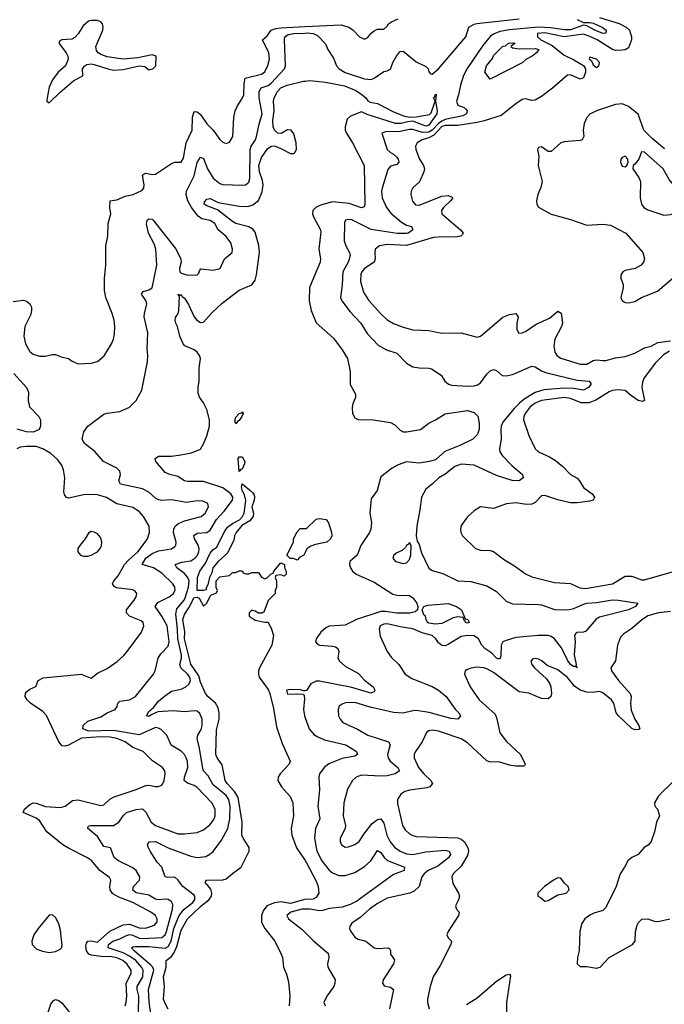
# Model space of a CAD drawing. Header units: inches. Extents: x 1552611 to 1694776, y 811966 to 917215.
# Tile 111 of 256: x 1598227 to 1602232, y 841938 to 848056. Entities that reach past the tile are written whole.
import ezdxf

# ---------------------------------------------------------------- set-up
doc = ezdxf.new("R2010")
doc.units = ezdxf.units.IN
doc.header["$MEASUREMENT"] = 0
doc.layers.add('B5894', color=7, linetype='Continuous')
doc.layers.add('B6804', color=7, linetype='Continuous')

msp = doc.modelspace()

# ---------------------------------------------------------------- linework, layer by layer
at = {"layer": 'B5894', "color": 5}
for points, elevation in [([(1598670, 848051.6), (1598654, 848046), (1598621.3, 848018.7), (1598590, 847968.3), (1598570, 847944.8), (1598550, 847935.6), (1598489.1, 847930.9), (1598476.4, 847923.6), (1598470.4, 847910), (1598514.9, 847850), (1598526, 847830), (1598528.7, 847810), (1598511.5, 847768.5), (1598464.9, 847730), (1598430, 847682), (1598410, 847636), (1598397.1, 847570), (1598396, 847550), (1598410, 847538.8), (1598475.6, 847604.4), (1598562.5, 847677.5), (1598614.9, 847705.1), (1598619.7, 847710), (1598616.5, 847750), (1598630.8, 847769.2), (1598643.4, 847776.6), (1598670, 847780.9), (1598690, 847778.2), (1598774.6, 847750), (1598810, 847743), (1598870, 847746.9), (1598970, 847769.6), (1599004.3, 847764.3), (1599030, 847745.2), (1599054, 847750), (1599073, 847770), (1599074, 847830), (1599050, 847836.9), (1598960.4, 847819.6), (1598870, 847810.9), (1598770, 847825.2), (1598730, 847839.9), (1598713.8, 847850), (1598703.4, 847863.4), (1598699.3, 847890), (1598742.8, 847990), (1598746.2, 848010), (1598740.9, 848030), (1598730, 848041.8), (1598710, 848050.8)], 820), ([(1599570, 845544.5), (1599563.1, 845563.1), (1599570, 845587.3), (1599590, 845608.2), (1599606.6, 845613.4), (1599610, 845618.8), (1599614.9, 845610), (1599606.4, 845590), (1599590, 845564.7), (1599580.5, 845559.5)], 720), ([(1599590, 845248.7), (1599585.4, 845330), (1599590, 845340.7), (1599610, 845339.3), (1599625.3, 845310), (1599622.9, 845297.1), (1599610, 845262.7), (1599599.6, 845260.4)], 720), ([(1599330, 844508.7), (1599332.5, 844590), (1599345.6, 844630), (1599381, 844679), (1599410, 844742), (1599430, 844764.9), (1599450, 844776.3), (1599501.5, 844878.5), (1599518, 844902), (1599550, 844925.7), (1599592.5, 844947.5), (1599610.9, 844969.1), (1599620.9, 844990), (1599631, 845069), (1599624.6, 845104.6), (1599608.9, 845131.1), (1599604.9, 845155.1), (1599610, 845171.3), (1599655.5, 845135.5), (1599676.2, 845116.2), (1599683.1, 845103.1), (1599686.4, 845090), (1599683.2, 845070), (1599670.2, 845030), (1599679.7, 844990), (1599677.7, 844970), (1599656.7, 844943.3), (1599607.6, 844912.4), (1599571.6, 844870), (1599562, 844850), (1599556.9, 844823.1), (1599517.8, 844742.2), (1599460.3, 844690), (1599427.2, 844650), (1599419.9, 844620.1), (1599405.7, 844590), (1599396.3, 844543.7), (1599386, 844526), (1599386, 844514), (1599370, 844509)], 720), ([(1598670, 844876.2), (1598653.8, 844866.2), (1598633.1, 844830), (1598600.3, 844790), (1598588.8, 844770), (1598588.7, 844750), (1598605.5, 844730), (1598623.7, 844723.7), (1598650, 844723.2), (1598670, 844728.3), (1598710, 844749.2), (1598727.4, 844770), (1598735.3, 844790), (1598736.5, 844810), (1598730, 844836.2), (1598710, 844861.3), (1598690, 844872.8)], 820), ([(1598430, 842494), (1598410, 842493.2), (1598341.3, 842410), (1598314, 842370), (1598302.4, 842330), (1598304.4, 842310), (1598330, 842282.4), (1598367.9, 842267.9), (1598410, 842260.9), (1598450, 842267.1), (1598478.5, 842281.5), (1598486.6, 842290), (1598490, 842302.8), (1598479.9, 842399.9), (1598470, 842438), (1598450, 842478)], 820)]:
    msp.add_lwpolyline(points, close=True, dxfattribs=dict(at, elevation=elevation))
for points, elevation in [([(1598185.3, 846305.3), (1598250, 846313.9), (1598270, 846307.7), (1598290.2, 846290), (1598299.2, 846270), (1598301.1, 846250), (1598295.7, 846224.3), (1598258.2, 846150), (1598252.6, 846090), (1598262.4, 846042.4), (1598290, 845994.4), (1598310, 845978.7), (1598350, 845965.3), (1598385.5, 845965.5), (1598430, 845975.8), (1598450, 845974.9), (1598490, 845959.1), (1598530, 845950.6), (1598553.8, 845933.8), (1598590, 845917.1), (1598670, 845922), (1598710, 845933), (1598752.1, 845967.9), (1598797.8, 846042.2), (1598809.8, 846070.2), (1598816.1, 846103.9), (1598818, 846150), (1598813.5, 846190), (1598802.3, 846230), (1598761.1, 846330), (1598753.9, 846373.9), (1598754, 846450), (1598762.6, 846530), (1598762, 846650), (1598773.8, 846710), (1598775.6, 846790), (1598793.8, 846850), (1598787.4, 846890), (1598790, 846930.7), (1598830, 846936), (1598881.4, 846958.6), (1598932.7, 846970), (1598985.7, 846994.3), (1598998, 847010), (1598999.8, 847030), (1598989.7, 847090.3), (1599000.8, 847099.2), (1599010, 847101.3), (1599050, 847093.1), (1599070, 847095.6), (1599170, 847162), (1599190, 847170.2), (1599230, 847170.4), (1599245.4, 847194.6), (1599261.8, 847290), (1599298.2, 847370), (1599300.8, 847450), (1599310, 847486.4), (1599330, 847484.2), (1599350, 847467.2), (1599389.7, 847409.7), (1599428.5, 847370), (1599470, 847312.4), (1599490, 847294.9), (1599510, 847287.3), (1599530, 847294), (1599550.9, 847330), (1599558.3, 847450), (1599565.2, 847490), (1599579.3, 847520.7), (1599610, 847565.3), (1599618.7, 847590), (1599620.9, 847659.1), (1599627.3, 847692.7), (1599730, 847717), (1599750, 847731.3), (1599769.5, 847770.5), (1599779.7, 847810), (1599775.6, 847850), (1599735.3, 847930), (1599765.4, 847954.6), (1599789.4, 847990.6), (1599818.4, 848001.6), (1599850, 848005.6), (1600000, 848012.8)], 780), ([(1598964.1, 841890), (1598967, 841990), (1598956.9, 842030), (1598956.7, 842050), (1598991.5, 842110), (1598994.1, 842150), (1598986.8, 842166.8), (1598948.3, 842210), (1598910, 842238.2), (1598870, 842257.9), (1598777.3, 842290), (1598779.4, 842310), (1598805, 842330), (1598850, 842344.6), (1598890, 842366.7), (1598910, 842371.4), (1598930, 842367.8), (1598970, 842349.5), (1598990, 842346.7), (1599110, 842354.5), (1599130, 842369.5), (1599138.5, 842390), (1599176.7, 842530), (1599178.1, 842558.1), (1599170, 842574.2), (1599149.3, 842589.3), (1599130, 842592.2), (1599087.1, 842587.1), (1599070, 842592.4), (1599030, 842617.6), (1598951.3, 842631.3), (1598930, 842648.2), (1598934, 842670), (1598971.2, 842710), (1598973.9, 842730), (1598950.9, 842770), (1598930, 842787.4), (1598840.3, 842830), (1598814, 842850), (1598791.5, 842910), (1598750, 842918.4), (1598710, 842980.3), (1598648.2, 843031.8), (1598655.1, 843044.9), (1598668.7, 843050), (1598810, 843050.1), (1598842.9, 843070), (1598870, 843110.2), (1598890.5, 843129.5), (1598950, 843149.5), (1598990, 843153.8), (1599010, 843131.7), (1599044.3, 843070), (1599070, 843050.1), (1599210, 842998.6), (1599250, 842997.5), (1599330, 843006.4), (1599370, 843023.5), (1599410, 843056.5), (1599432.3, 843087.7), (1599441.1, 843110), (1599441.1, 843150), (1599420.8, 843190), (1599330, 843285.9), (1599310, 843298.3), (1599270, 843313.2), (1599249.5, 843329.5), (1599249.9, 843350), (1599272.3, 843410), (1599270, 843446.6), (1599261.6, 843470), (1599250, 843490.7), (1599230, 843510.6), (1599168.9, 843548.9), (1599140.7, 843610), (1599106.2, 843646.2), (1599090, 843655), (1599070, 843658.5), (1598970, 843612.3), (1598810, 843640.3), (1598656.3, 843636.3), (1598619.3, 843650), (1598620.4, 843670), (1598650, 843697.1), (1598730, 843725.4), (1598770, 843748.8), (1598819.7, 843770), (1598832.1, 843787.9), (1598837.7, 843810), (1598850, 843822.3), (1598910, 843830.2), (1598947.1, 843850), (1599058.5, 843990), (1599068.9, 844011.1), (1599088, 844090), (1599103.6, 844116.4), (1599150, 844164.6), (1599155, 844190), (1599144.2, 844290), (1599110.4, 844350), (1599068.1, 844410), (1599085.2, 844434.8), (1599154.8, 844470), (1599181.6, 844490), (1599192.7, 844512.7), (1599190.7, 844530), (1599177.8, 844550), (1599110, 844617.9), (1599058.5, 844650), (1598987.3, 844670), (1599010.5, 844710), (1599050, 844739.7), (1599090, 844756.3), (1599170, 844768.9), (1599190, 844782.4), (1599196.8, 844790), (1599199.8, 844810), (1599183.6, 844870), (1599184.3, 844890), (1599193.7, 844910), (1599214.2, 844925.8), (1599250, 844941.8), (1599353.6, 844970), (1599379.8, 844990), (1599399.8, 845030), (1599396.9, 845050), (1599365.5, 845065.5), (1599330, 845067.4), (1599263.4, 845056.6), (1599170, 845072.7), (1599110, 845069.1), (1599090, 845072.2), (1599070, 845083.7), (1599030, 845119.4), (1598990, 845140.2), (1598853.2, 845170), (1598842.6, 845190), (1598853.1, 845230), (1598848.9, 845250), (1598830.3, 845270.3), (1598747.7, 845310), (1598693.4, 845373.4), (1598630, 845422.7), (1598614.8, 845450), (1598624.7, 845495.3), (1598650, 845530.4), (1598750, 845604.4), (1598770, 845611.7), (1598850, 845622), (1598910, 845648.2), (1598950.9, 845689.1), (1598986.6, 845753.4), (1599020.4, 845930), (1599022.3, 845970), (1599018, 846010), (1599023.1, 846110), (1599001.2, 846210), (1599001.9, 846230), (1599016.5, 846290), (1599010.5, 846310.5), (1598983.5, 846350), (1598993.3, 846366.7), (1599030, 846377.3), (1599050, 846390.6), (1599078.3, 846530), (1599073.8, 846630), (1599062.4, 846662.4), (1599027.5, 846730), (1599015.4, 846784.6), (1599018.7, 846810), (1599030, 846819.5), (1599050, 846815.8), (1599056.5, 846810), (1599194.2, 846634.2), (1599227.4, 846570), (1599230.4, 846550), (1599219.2, 846510), (1599222.7, 846490), (1599230, 846480.2), (1599270.8, 846469.2), (1599329.1, 846470.9), (1599339.3, 846480.7), (1599343.7, 846496.3), (1599352.9, 846507.1), (1599430, 846499.7), (1599472, 846510), (1599499.5, 846570), (1599547.3, 846610), (1599549.7, 846630), (1599538.7, 846670), (1599509.7, 846709.7), (1599460.7, 846750), (1599438.8, 846790), (1599410, 846808.9), (1599357.7, 846817.7), (1599335.9, 846835.9), (1599293.6, 846890), (1599272.6, 846930), (1599261.2, 846970), (1599263.6, 846990), (1599310, 847086.2), (1599330.4, 847169.6), (1599350, 847202), (1599370, 847193.4), (1599393.2, 847130), (1599430, 847070.9), (1599470, 847037.1), (1599490, 847032.4), (1599610, 847027.7), (1599630, 847030.2), (1599650, 847046), (1599656.3, 847070), (1599659, 847250), (1599665.6, 847270), (1599691.6, 847310), (1599699.3, 847330), (1599713.9, 847406.1), (1599733.4, 847470), (1599714.3, 847570), (1599713.9, 847610), (1599726.7, 847633.3), (1599770, 847646.2), (1599790, 847660.7), (1599873, 847750), (1599879.5, 847770), (1599871.4, 847930), (1599874.4, 847950), (1599896.1, 847963.9), (1599930, 847971), (1600000, 847973)], 760), ([(1599046.6, 841850), (1599031.1, 841951.1), (1599026.3, 842030), (1599059.8, 842150), (1599053.6, 842170), (1599042.4, 842182.4), (1598939.1, 842270), (1598922.6, 842290), (1598930, 842295.9), (1598942.7, 842297.3), (1599030, 842298.4), (1599130, 842287.4), (1599150, 842297.3), (1599167.4, 842330), (1599185.1, 842410), (1599216.8, 842490), (1599249.8, 842530.2), (1599303.1, 842570), (1599315, 842590), (1599315, 842610), (1599310, 842616.8), (1599241, 842670), (1599210, 842710.8), (1599190, 842728.9), (1599146.6, 842726.6), (1599130.9, 842730.9), (1599110.7, 842790), (1599082.1, 842822.1), (1599037.8, 842890), (1599025.7, 842914.3), (1599021, 842930), (1599023.5, 842936.5), (1599032.7, 842947.3), (1599070, 842950.1), (1599150, 842910.6), (1599290, 842859.8), (1599330, 842850.8), (1599382.7, 842857.3), (1599409.2, 842870.8), (1599430, 842888.9), (1599481.3, 842958.7), (1599519.3, 843030), (1599533.2, 843090), (1599534, 843170), (1599525.9, 843210), (1599510, 843236.5), (1599430, 843301.7), (1599397.2, 843357.2), (1599369.5, 843389.5), (1599363.9, 843403.9), (1599344.9, 843530), (1599329.8, 843590), (1599334.6, 843610), (1599354.4, 843645.6), (1599360.5, 843670), (1599360.2, 843710), (1599345.9, 843745.9), (1599330, 843758.9), (1599310, 843762.7), (1599250, 843756.2), (1599181.3, 843761.3), (1599085, 843755), (1599043.5, 843736.5), (1599030, 843725.6), (1599014.5, 843730), (1599030, 843758.6), (1599057.4, 843782.6), (1599090, 843822.1), (1599126.4, 843853.6), (1599170, 843883), (1599230, 843897.1), (1599258.9, 843910), (1599280.2, 843930), (1599288, 843950), (1599284.3, 843970), (1599270.3, 843990), (1599228.2, 844028.2), (1599221.6, 844050), (1599231.8, 844088.2), (1599232.5, 844110), (1599210.1, 844210), (1599208.3, 844270), (1599197, 844363), (1599203.8, 844396.2), (1599248.3, 844450), (1599255.1, 844464.9), (1599275.9, 844530), (1599279.1, 844570), (1599270, 844593.2), (1599250, 844614.6), (1599202.9, 844650), (1599193.7, 844670), (1599234.9, 844685.1), (1599290, 844694), (1599316.1, 844710), (1599332.6, 844730), (1599340.8, 844750), (1599342.7, 844770), (1599334.5, 844794.5), (1599313.1, 844830), (1599308, 844852), (1599330, 844866.5), (1599390, 844869.7), (1599410, 844883.3), (1599449.6, 844950.4), (1599498.4, 845001.6), (1599549.9, 845070), (1599551, 845090), (1599537.9, 845110), (1599490, 845146.7), (1599370, 845185.7), (1599270, 845186.8), (1599251.6, 845191.6), (1599210, 845217.3), (1599159, 845230), (1599130, 845242.9), (1599073.2, 845310), (1599069, 845330), (1599090, 845344), (1599170, 845343.7), (1599228.5, 845351.5), (1599294.5, 845365.5), (1599350, 845388.2), (1599370, 845420.7), (1599389.8, 845470), (1599406.6, 845530), (1599406.5, 845570), (1599390, 845634.5), (1599370, 845675.6), (1599343.6, 845710), (1599335.4, 845735.4), (1599335.1, 845770), (1599342.3, 845810), (1599342.3, 845890), (1599349.7, 845950), (1599344.8, 845970), (1599329.8, 845990), (1599310, 846004), (1599254, 846030), (1599241.6, 846041.6), (1599221.3, 846090), (1599207.2, 846150), (1599196.5, 846170), (1599191.9, 846190), (1599194.6, 846205.4), (1599210.7, 846230), (1599215, 846250), (1599218.9, 846338.9), (1599209.7, 846350.3), (1599224.7, 846344.7), (1599230, 846348.4), (1599236.7, 846336.7), (1599250, 846326.7), (1599273.7, 846290), (1599310, 846210.4), (1599328, 846188), (1599350, 846174.6), (1599370, 846175.6), (1599423.6, 846236.4), (1599484.9, 846295.1), (1599590, 846374.5), (1599670, 846409.2), (1599690, 846437.7), (1599699.2, 846470), (1599717.1, 846610), (1599712.1, 846652.1), (1599690, 846735.8), (1599674.7, 846754.7), (1599650, 846768.7), (1599570, 846789.9), (1599550, 846801.3), (1599455.2, 846875.2), (1599390, 846899.8), (1599374, 846910), (1599375.4, 846924.6), (1599390, 846941.7), (1599410, 846943.9), (1599459.1, 846919.1), (1599590, 846896.4), (1599643.9, 846896.1), (1599675, 846905), (1599710, 846933.5), (1599732.7, 846987.3), (1599739.8, 847030), (1599735.8, 847055.8), (1599716.6, 847110), (1599712.9, 847150), (1599730, 847199.4), (1599767.3, 847252.7), (1599790, 847269.4), (1599810, 847271.8), (1599850, 847256.1), (1599910, 847224.1), (1599930, 847223.5), (1599937.4, 847230), (1599946.8, 847250), (1599945.8, 847290), (1599930, 847347.3), (1599913, 847370), (1599890, 847371.5), (1599851.5, 847348.5), (1599830, 847349.9), (1599810, 847369.2), (1599801.7, 847390), (1599799.7, 847430), (1599808.4, 847490), (1599803.8, 847550), (1599807.3, 847570), (1599828.8, 847610), (1599850, 847632.2), (1599889.6, 847650), (1599990, 847673.8), (1600000, 847674.8)], 740), ([(1598190, 845857.3), (1598269.2, 845770), (1598282.3, 845742.3), (1598278.8, 845690), (1598286.8, 845650), (1598346.7, 845590), (1598356.8, 845570), (1598356.6, 845530), (1598348.3, 845510), (1598310, 845492.8), (1598270, 845495.3), (1598211.3, 845511.3)], 760), ([(1598882.5, 841930), (1598889, 841951), (1598892.4, 841990), (1598888, 842070), (1598920.1, 842130), (1598919.3, 842150), (1598893.5, 842190), (1598868.2, 842210), (1598830, 842227), (1598790, 842234.6), (1598750, 842234.3), (1598670, 842243.6), (1598656.1, 842250), (1598642.4, 842270), (1598637.9, 842302.1), (1598641.5, 842318.5), (1598650, 842331.2), (1598670, 842332.6), (1598710, 842324.5), (1598787.7, 842392.3), (1598870, 842431.9), (1598910, 842436.2), (1598970, 842414.6), (1599008.5, 842411.5), (1599063.9, 842430), (1599080.2, 842450), (1599081.8, 842470), (1599071.5, 842490), (1599042.7, 842510), (1598929.8, 842570), (1598843.2, 842603.2), (1598805.8, 842625.8), (1598789.8, 842650), (1598787.3, 842670), (1598794, 842710), (1598785.5, 842725.5), (1598723.8, 842770), (1598674.1, 842830), (1598644.6, 842850), (1598530, 842907.6), (1598494.3, 842930), (1598395.8, 843010), (1598350, 843081.2), (1598330, 843095.3), (1598249, 843130), (1598257.2, 843150), (1598290, 843180.4), (1598310, 843190.3), (1598330, 843188.7), (1598387.9, 843167.9), (1598479.6, 843160.4), (1598510, 843169.2), (1598555.6, 843204.4), (1598590, 843208.9), (1598730, 843172.8), (1598750, 843178.8), (1598787.3, 843212.7), (1598813.5, 843226.5), (1598950, 843272.4), (1599010, 843298.8), (1599030, 843299.4), (1599070, 843291.3), (1599090, 843291.6), (1599103.1, 843296.9), (1599113.8, 843306.2), (1599124.5, 843330), (1599129.8, 843369.8), (1599128.2, 843390), (1599113.3, 843410), (1599052.2, 843452.2), (1598994, 843510), (1598930, 843535), (1598882.9, 843570), (1598829.8, 843590), (1598790, 843598.2), (1598730, 843600.7), (1598610, 843591), (1598530, 843547.5), (1598510, 843541.6), (1598490, 843544.8), (1598470, 843569.7), (1598393.4, 843733.4), (1598370, 843758.5), (1598295, 843810), (1598273.3, 843830), (1598260.7, 843850), (1598262.2, 843870), (1598270, 843880.9), (1598290, 843895.8), (1598327.8, 843912.2), (1598342, 843950), (1598372.9, 843967.1), (1598608.8, 843988.8), (1598670, 843964.4), (1598710, 843996), (1598770, 844025.7), (1598832.2, 844067.8), (1598874.9, 844105.1), (1598901.5, 844138.5), (1598983.5, 844250), (1598998.8, 844290), (1598995.1, 844310), (1598982, 844322), (1598909.5, 844349.5), (1598889.8, 844370), (1598890.7, 844390), (1598939.1, 844450), (1598950.7, 844470), (1598954.2, 844490), (1598945.2, 844505.2), (1598930, 844514.2), (1598826.1, 844526.1), (1598813.7, 844533.7), (1598804.5, 844550), (1598812.6, 844570), (1598838.4, 844601.6), (1598877.8, 844670), (1598902.2, 844697.8), (1598961.1, 844750), (1599006.5, 844810), (1599020.7, 844830), (1599034.4, 844870), (1599030.7, 844910), (1598996.5, 844970), (1598970, 845001.1), (1598930, 845025.4), (1598830, 845048.6), (1598767.1, 845087.1), (1598710, 845102.9), (1598633.9, 845106.1), (1598530, 845083.1), (1598515.8, 845090), (1598505.4, 845105.4), (1598502, 845122), (1598506.6, 845210), (1598498.8, 845258.8), (1598488.7, 845288.7), (1598462.8, 845322.8), (1598421.3, 845361.3), (1598370.5, 845390.5), (1598330, 845403.6), (1598270, 845404.9), (1598230, 845399.4), (1598210, 845389.2)], 780), ([(1600000, 844746), (1599992, 844730), (1599964.7, 844715.3), (1599950, 844698), (1599927.3, 844707.3), (1599908.4, 844708.4), (1599886, 844730), (1599928, 844810), (1599928.9, 844831.1), (1599950, 844874), (1599970, 844894), (1600000, 844894)], 720), ([(1599150, 841907.7), (1599130, 841942.7), (1599121.4, 841970), (1599126.5, 842050), (1599119.4, 842110), (1599137, 842170), (1599136.9, 842210), (1599170, 842236.4), (1599184.7, 842255.3), (1599202.5, 842297.5), (1599230, 842398.5), (1599270, 842468.7), (1599350, 842546.5), (1599403.6, 842590), (1599418.7, 842610), (1599420.9, 842630), (1599414.1, 842654.1), (1599396.9, 842676.9), (1599380.5, 842690), (1599381, 842699), (1599388, 842710), (1599490, 842710.8), (1599510, 842717.3), (1599548.3, 842751.7), (1599602.1, 842790), (1599653.7, 842890), (1599652.1, 842912.1), (1599614.7, 842970), (1599606.8, 842990), (1599608.7, 843070), (1599583.6, 843223.6), (1599560.9, 843260.9), (1599516.4, 843310), (1599504.6, 843330), (1599485.8, 843425.8), (1599453.1, 843470), (1599446.4, 843490), (1599450, 843644.7), (1599466.2, 843710), (1599466.7, 843750), (1599460, 843780), (1599444, 843810), (1599395.3, 843850), (1599381.2, 843870), (1599350, 843939.2), (1599339.6, 843979.6), (1599290, 844052.1), (1599250, 844210), (1599252.7, 844252.7), (1599241.4, 844330), (1599250, 844359.8), (1599277.8, 844402.2), (1599310, 844466.9), (1599330, 844468.7), (1599341.7, 844461.7), (1599370, 844411.3), (1599388.7, 844430), (1599410, 844474), (1599418, 844482), (1599450, 844494), (1599455.3, 844510), (1599448.7, 844528.7), (1599448, 844570), (1599470, 844594), (1599530, 844602), (1599550, 844622), (1599570, 844622), (1599590, 844632), (1599610, 844632), (1599618, 844618), (1599632.7, 844612.7), (1599650, 844612), (1599670, 844622), (1599710, 844622), (1599730, 844592), (1599750, 844582), (1599766, 844590), (1599790, 844614), (1599802, 844618), (1599806, 844630), (1599850, 844682), (1599871.6, 844671.6), (1599872, 844650), (1599882, 844630), (1599882, 844610), (1599870, 844598), (1599850, 844606), (1599818, 844602), (1599814, 844590), (1599822, 844570), (1599822, 844530), (1599814, 844510), (1599814, 844490), (1599770, 844448), (1599744.7, 844375.3), (1599731.1, 844368.9), (1599710, 844368.7), (1599690, 844382), (1599670, 844388), (1599652, 844370), (1599652, 844350), (1599690, 844326), (1599750, 844312), (1599770, 844312), (1599791.3, 844270), (1599804.7, 844230), (1599794, 844170), (1599717.3, 844030), (1599710.7, 844010), (1599710.7, 843990), (1599714.8, 843970), (1599770, 843893.7), (1599780.7, 843870), (1599804, 843776), (1599822.3, 843662.3), (1599858.7, 843558.7), (1599908.2, 843450), (1599901.6, 843430), (1599845.2, 843370), (1599833.6, 843350), (1599831.4, 843330), (1599854, 843290), (1599907.4, 843230), (1599923.2, 843190), (1599928.1, 843110), (1599913, 843030), (1599918.6, 842990), (1599947.5, 842910), (1600000, 842831.7)], 720), ([(1600000, 843887.1), (1599990, 843886), (1599971.7, 843891.7), (1599910, 843894), (1599885.7, 843890), (1599890, 843865.7), (1599950, 843868.2), (1599990, 843864.7), (1599995.5, 843855.5), (1599996.5, 843836.5), (1599990.1, 843770), (1599995.6, 843730), (1600000, 843718.3)], 740), ([(1600000, 842589.2), (1599990, 842588.6), (1599910, 842564.4), (1599850, 842574.9), (1599810.1, 842569.9), (1599763, 842550), (1599740.6, 842519.4), (1599730.2, 842489.8), (1599729.5, 842449.5), (1599750.2, 842410), (1599813.1, 842330), (1599852.2, 842250), (1599859.5, 842230), (1599866.5, 842170), (1599885.4, 842125.4), (1599898, 842078), (1599904.8, 841990), (1599901.5, 841930)], 720), ([(1600000, 842530.2), (1599980.3, 842530), (1599912.3, 842510), (1599886, 842490), (1599897.4, 842470), (1599982.7, 842402.7), (1600000, 842385)], 740), ([(1598385.4, 841834.6), (1598420.9, 841939.1), (1598437.8, 841962.2), (1598450, 841969.1), (1598470, 841963), (1598490, 841946.6), (1598558.2, 841858.2)], 780)]:
    msp.add_lwpolyline(points, dxfattribs=dict(at, elevation=elevation))
at = {"layer": 'B6804', "color": 5}
for points, elevation in [([(1600000, 848012.8), (1600223.5, 848023.5), (1600271.8, 848010), (1600299.3, 847990), (1600338.8, 847950), (1600370, 847934.8), (1600390, 847944.7), (1600409, 847970), (1600431.1, 847988.9), (1600450, 847997), (1600490, 847998), (1600510, 848015.5), (1600518.9, 848030), (1600537.1, 848042.9), (1600578.8, 848061.2)], 780), ([(1600000, 847973), (1600013.4, 847973.4), (1600049.4, 847969.4), (1600077.2, 847957.2), (1600126.2, 847906.2), (1600142.1, 847870), (1600177.4, 847817.4), (1600196.4, 847770), (1600211.8, 847750), (1600250, 847726.9), (1600370, 847689), (1600410, 847684.8), (1600430, 847691.6), (1600490, 847733.7), (1600510, 847737.2), (1600530, 847748.9), (1600545.6, 847790), (1600570, 847832.4), (1600590, 847858), (1600610, 847861.1), (1600690, 847795), (1600750, 847765.9), (1600764.8, 847750), (1600770, 847732.7), (1600779.8, 847719.8), (1600790, 847718.2), (1600830, 847750.7), (1600998.7, 847950), (1601017.6, 848010), (1601050, 848028.9), (1601066.9, 848033.1), (1601330, 848061.1)], 760), ([(1601690, 848057.2), (1601730, 848038.5), (1601770, 848038.7), (1601790, 848034.1), (1601846.5, 848010), (1601871.6, 847990), (1601868.7, 847971.3), (1601850, 847969.5), (1601799.8, 847990), (1601750, 848018.6), (1601730, 848021.7), (1601650, 847992.1), (1601611.8, 847991.8), (1601524.4, 848004.4), (1601450, 848009), (1601270, 847993), (1601210, 847982.8), (1601170, 847966.8), (1601149.6, 847950.4), (1601104.4, 847895.6), (1601006.8, 847753.2), (1600985.5, 847710), (1600965.1, 847650), (1600954.5, 847590), (1600940.1, 847550), (1600950, 847525.3), (1600989.6, 847509.6), (1600999.8, 847499.8), (1601006.7, 847490), (1601002.8, 847470), (1600981.1, 847458.9), (1600870, 847435.1), (1600850, 847426.3), (1600828.5, 847411.5), (1600790.8, 847369.2), (1600770, 847357.5), (1600730, 847354.3), (1600670, 847373.3), (1600650, 847373.4), (1600590, 847361.6), (1600500.6, 847359.4), (1600478, 847350), (1600510.2, 847250.2), (1600530.1, 847230.1), (1600550, 847220.2), (1600570, 847202.3), (1600579.2, 847190), (1600582.7, 847170), (1600570, 847156.4), (1600530, 847145.3), (1600515, 847125), (1600478.5, 847010), (1600475.9, 846990), (1600480.1, 846950), (1600506.9, 846890), (1600533.9, 846853.9), (1600598.5, 846798.5), (1600630, 846779.8), (1600660.7, 846770), (1600670.2, 846750), (1600641.3, 846730), (1600630, 846727.2), (1600572.3, 846727.7), (1600410, 846752.9), (1600290, 846812.4), (1600270, 846815), (1600250.7, 846810), (1600245.2, 846794.8), (1600242.5, 846682.5), (1600253.2, 846650), (1600275.4, 846610), (1600280.2, 846590), (1600270, 846553), (1600235.1, 846490), (1600231.4, 846408.6), (1600219.6, 846330), (1600228.8, 846310), (1600281, 846241), (1600346.5, 846170), (1600385.8, 846105.8), (1600453.4, 846033.4), (1600505.6, 846005.6), (1600570, 845984.2), (1600630, 845921.7), (1600670, 845899), (1600710, 845892.6), (1600770, 845891.4), (1600786.4, 845886.4), (1600846.4, 845846.4), (1600869.3, 845809.3), (1600892, 845792), (1600910, 845785.9), (1601010, 845779.1), (1601050, 845780.7), (1601072.2, 845787.8), (1601090, 845799.7), (1601130, 845852.9), (1601150, 845873.2), (1601170, 845882.3), (1601190, 845876.4), (1601225.4, 845845.4), (1601250, 845842.8), (1601290, 845851.1), (1601410, 845902.6), (1601430, 845899.7), (1601472.9, 845872.9), (1601501.6, 845861.6), (1601690, 845816.1), (1601766, 845810), (1601776, 845796), (1601776.5, 845790), (1601762, 845770), (1601730, 845753.6), (1601670, 845763.6), (1601610, 845765.5), (1601484.5, 845755.5), (1601430, 845738.9), (1601362.4, 845697.6), (1601329.5, 845670.5), (1601299.5, 845640.5), (1601230, 845554.6), (1601219, 845530), (1601216.6, 845510), (1601217.8, 845450), (1601207.9, 845390), (1601211.2, 845371.2), (1601227, 845347), (1601285.9, 845285.9), (1601352.2, 845230), (1601355.3, 845210), (1601330, 845191.3), (1601287.9, 845192.1), (1601190, 845223.2), (1601050, 845287.7), (1600970, 845295.3), (1600930, 845280.4), (1600870, 845232.3), (1600830.5, 845210), (1600790.4, 845170), (1600750, 845138), (1600723.2, 845090), (1600713.8, 845010), (1600694, 844910), (1600690.4, 844850), (1600696.3, 844816.3), (1600710, 844796), (1600723.2, 844743.2), (1600770, 844647.2), (1600790, 844634.3), (1600855.6, 844615.6), (1600950, 844570.2), (1601030, 844564.4), (1601130, 844538.5), (1601190, 844503.6), (1601250, 844443.2), (1601290, 844426.9), (1601450, 844423.1), (1601470, 844419.8), (1601550, 844390.7), (1601630, 844389.6), (1601670, 844396.6), (1601730, 844425.1), (1601750, 844430.1), (1601810, 844433.9), (1601910, 844451), (1601946, 844450), (1602067.3, 844430), (1602053.1, 844410), (1602010.3, 844390), (1601830, 844344), (1601809.6, 844330.4), (1601743.9, 844256.1), (1601730, 844249.8), (1601690, 844248.3), (1601680.3, 844239.7), (1601674, 844230), (1601677.8, 844190), (1601671.5, 844110), (1601685.2, 844050), (1601682, 844042), (1601690, 844029.4), (1601678.3, 844038.3), (1601670, 844035.6), (1601649.9, 844050), (1601630, 844076.2), (1601593.8, 844153.8), (1601550.6, 844210), (1601530, 844223.2), (1601510, 844228.9), (1601448.9, 844228.9), (1601310, 844216.4), (1601243.2, 844196.8), (1601230, 844189.8), (1601218.9, 844170), (1601216.2, 844103.8), (1601210, 844083.5), (1601190, 844089.1), (1601159.7, 844119.7), (1601117.3, 844150), (1601098.3, 844170), (1601077.4, 844210), (1601050, 844227.9), (1601010, 844229.8), (1600970, 844223.7), (1600890, 844173.6), (1600870, 844166.6), (1600850, 844167.8), (1600830, 844183.5), (1600812.5, 844210), (1600790.7, 844230), (1600726.9, 844246.9), (1600670, 844270.4), (1600590, 844283), (1600510, 844302.1), (1600490, 844300.5), (1600467.5, 844290), (1600460.2, 844270), (1600466.6, 844226.6), (1600510, 844130.5), (1600535.8, 844095.8), (1600582.4, 844050), (1600623.1, 843990), (1600663.6, 843963.6), (1600790, 843912.7), (1600829.1, 843890), (1600876.5, 843850), (1600931.9, 843771.9), (1600954.9, 843750), (1600966, 843730), (1600950, 843709.8), (1600905.2, 843714.8), (1600771.9, 843751.9), (1600690, 843763.1), (1600670, 843762.5), (1600610, 843748.3), (1600550, 843750.9), (1600404.6, 843784.6), (1600310, 843813.1), (1600249.5, 843810.5), (1600230, 843803.5), (1600212, 843790), (1600206, 843770), (1600208, 843730), (1600217.4, 843710), (1600234.4, 843690), (1600326.9, 843646.9), (1600390.4, 843610), (1600519.5, 843570), (1600529.2, 843550), (1600512.8, 843490), (1600515.7, 843470), (1600529.3, 843449.3), (1600575.6, 843410), (1600586.9, 843390), (1600560.3, 843370), (1600510, 843358.1), (1600470, 843355.9), (1600350, 843361.9), (1600317, 843350), (1600293.8, 843330), (1600264.4, 843275.6), (1600241.4, 843190), (1600237.1, 843110), (1600251.3, 843050), (1600250.2, 843030), (1600218.7, 842970), (1600217.6, 842950), (1600226.7, 842930), (1600250, 842915.8), (1600270, 842916.5), (1600310, 842931.6), (1600336, 842950), (1600364.5, 842995.5), (1600417.9, 843062.1), (1600450, 843086.4), (1600470, 843090.2), (1600490, 843063.7), (1600507.2, 842990), (1600528.3, 842948.3), (1600555.2, 842915.2), (1600590.2, 842890), (1600630, 842873.2), (1600670, 842869.2), (1600750, 842886.8), (1600870, 842895.4), (1600896, 842890), (1600904.2, 842870), (1600891.5, 842848.5), (1600824.2, 842795.8), (1600765, 842770), (1600739.9, 842750), (1600726.5, 842730), (1600708.8, 842671.2), (1600678.4, 842641.6), (1600651.3, 842628.7), (1600510, 842598.6), (1600450, 842565.7), (1600401.2, 842530), (1600342.1, 842477.9), (1600290, 842443.6), (1600278.3, 842421.7), (1600276.9, 842410), (1600283.9, 842390), (1600310, 842354.9), (1600330, 842343.6), (1600377.3, 842330), (1600430, 842288.9), (1600450, 842284.4), (1600518, 842290), (1600525.2, 842285.2), (1600530, 842272), (1600530.5, 842250), (1600555.1, 842215.1), (1600548.8, 842190), (1600485.2, 842090), (1600481.6, 842070), (1600492.4, 842052.4), (1600530, 842044.9), (1600550.3, 842030.3), (1600525.5, 841910)], 760), ([(1601830.2, 848070), (1601952.5, 848032.5), (1601995.4, 848010), (1602015.9, 847990), (1602028.5, 847950), (1602028.4, 847930), (1602010, 847881.7), (1601990, 847868.8), (1601970, 847865.8), (1601930, 847865.2), (1601910, 847869.9), (1601815.3, 847930), (1601770, 847952.4), (1601730, 847964.9), (1601610, 847948.6), (1601490, 847974.3), (1601443.8, 847970), (1601443.8, 847950), (1601465.6, 847930), (1601535, 847895), (1601610, 847834.9), (1601670, 847807.2), (1601731.2, 847771.2), (1601743.4, 847750), (1601742.4, 847730), (1601730, 847695.3), (1601710, 847685.9), (1601650, 847712.5), (1601630, 847710.8), (1601538.3, 847630), (1601470, 847578.7), (1601430, 847555.4), (1601410, 847553.3), (1601370, 847564.7), (1601350, 847559.2), (1601310, 847533.5), (1601218.4, 847461.6), (1601113.1, 847426.9), (1601070, 847416.5), (1600950, 847399.4), (1600870, 847397.9), (1600850, 847391.6), (1600801.1, 847338.9), (1600770, 847321.5), (1600727.2, 847310), (1600695.8, 847290), (1600687.2, 847270), (1600688.5, 847250), (1600711.6, 847190), (1600735.7, 847150), (1600741.5, 847130), (1600737.6, 847110), (1600711.9, 847048.1), (1600669.6, 847010.4), (1600659.8, 846990), (1600658.1, 846970), (1600667.7, 846927.7), (1600685.8, 846905.8), (1600710, 846904.5), (1600850, 846959.2), (1600890, 846962.8), (1600913.8, 846953.8), (1600918.4, 846950), (1600903.6, 846930), (1600859.7, 846890), (1600848.5, 846870), (1600850.2, 846850), (1600965.8, 846750), (1600981.5, 846730), (1600978.4, 846721.6), (1600967.7, 846710), (1600934.8, 846705.2), (1600850, 846707.1), (1600797.8, 846702.2), (1600630, 846653.6), (1600510, 846658.8), (1600463, 846650), (1600436.1, 846630), (1600432.6, 846607.4), (1600435, 846570), (1600430.1, 846549.9), (1600369.7, 846510.3), (1600352.1, 846490), (1600345.6, 846474.4), (1600345.4, 846430), (1600363.3, 846363.3), (1600394, 846314), (1600470, 846227.7), (1600510, 846191.7), (1600548.7, 846168.7), (1600610, 846145), (1600670, 846129.4), (1600770, 846125.2), (1600850, 846108.2), (1600970, 846110.2), (1601070, 846084.2), (1601090, 846090.3), (1601230, 846208.6), (1601270, 846224.3), (1601310, 846231.1), (1601324, 846210), (1601316.2, 846170), (1601316.5, 846130), (1601328.9, 846108.9), (1601350, 846110.3), (1601370, 846119.5), (1601435.2, 846164.8), (1601519.1, 846200.9), (1601570, 846245.3), (1601591.8, 846231.8), (1601598.9, 846170), (1601594.2, 846150), (1601551.6, 846070), (1601546.7, 846030), (1601553, 845990), (1601566.9, 845966.9), (1601590, 845952.5), (1601710, 845915.5), (1601750, 845915.9), (1601790, 845937.7), (1601810, 845943.5), (1601850, 845937.5), (1601870, 845939.2), (1601930, 845954.6), (1601990, 845963.3), (1602050, 845984.6), (1602110, 846017.9), (1602150, 846027.3), (1602191.2, 846050), (1602270, 846061.6)], 780), ([(1600000, 847674.8), (1600030, 847677.9), (1600127.1, 847667.1), (1600244.9, 847644.9), (1600316.1, 847616.1), (1600354.4, 847590), (1600378, 847570), (1600390, 847552.7), (1600404.3, 847544.3), (1600450, 847534.9), (1600550, 847482.5), (1600617.3, 847457.3), (1600651.2, 847451.2), (1600690, 847451.7), (1600773.5, 847466.5), (1600782.8, 847477.2), (1600802.7, 847530), (1600808, 847550), (1600799, 847570), (1600804.8, 847575.2), (1600807.8, 847590), (1600814, 847594), (1600810.2, 847550), (1600821.7, 847490), (1600819.1, 847470), (1600770, 847399.9), (1600750, 847394.6), (1600670, 847424.4), (1600637.9, 847422.1), (1600598, 847410), (1600561.6, 847410), (1600386.4, 847466.4), (1600350, 847482.7), (1600282.7, 847457.3), (1600262.5, 847437.5), (1600249.3, 847390), (1600250.2, 847370), (1600257.1, 847350), (1600294.7, 847290), (1600367.6, 847150), (1600372.2, 846907.8), (1600367.6, 846892.4), (1600350, 846887.3), (1600274.8, 846914.8), (1600170, 846925), (1600095.5, 846904.5), (1600067.3, 846890), (1600048.4, 846870), (1600045.8, 846850), (1600051.8, 846830), (1600093.9, 846753.9), (1600098, 846738), (1600084.7, 846630), (1600096.5, 846570), (1600093.6, 846550), (1600028, 846392), (1600026, 846310), (1600038.5, 846250), (1600070, 846172.4), (1600176.2, 846076.2), (1600230, 846005.7), (1600263.2, 845950), (1600280.2, 845870), (1600280.2, 845790), (1600312.7, 845730), (1600312.7, 845710), (1600297, 845670), (1600293.3, 845646.7), (1600295.6, 845610), (1600310, 845582), (1600330, 845571.8), (1600350, 845568.9), (1600410, 845571.5), (1600530, 845552.6), (1600558.1, 845538.1), (1600590, 845506), (1600610, 845495.5), (1600630, 845494.4), (1600717.4, 845510), (1600769.9, 845550.1), (1600810.5, 845569.5), (1600870, 845607.3), (1601010, 845626.9), (1601050, 845614.4), (1601072.7, 845592.7), (1601081.6, 845550), (1601081.6, 845510), (1601070, 845476.2), (1601042, 845450), (1600961.1, 845410), (1600867.9, 845372.1), (1600810, 845320.9), (1600772, 845310), (1600710, 845301.5), (1600630, 845309.4), (1600577.7, 845290), (1600541.8, 845270), (1600470, 845215.1), (1600448.5, 845130), (1600410, 845079), (1600402.7, 844990), (1600412.4, 844932.4), (1600408.6, 844890), (1600400.9, 844870), (1600346.3, 844790), (1600323.2, 844730), (1600278.8, 844690), (1600276.3, 844670), (1600282.3, 844650), (1600294.5, 844630), (1600316.9, 844610), (1600430, 844561.1), (1600546, 844486), (1600570, 844480.1), (1600650, 844478.5), (1600670, 844463.2), (1600694.2, 844430), (1600700.2, 844410), (1600698.7, 844390), (1600683.5, 844376.5), (1600651, 844369), (1600571.1, 844368.9), (1600498.7, 844378.7), (1600470, 844378), (1600320.2, 844330), (1600250, 844293.8), (1600150, 844287.1), (1600130, 844277.3), (1600098.9, 844250), (1600068.7, 844210), (1600064.4, 844190), (1600076.7, 844176.7), (1600090.3, 844170.3), (1600170, 844163.5), (1600190, 844159), (1600204.4, 844150), (1600210.2, 844130), (1600204.7, 844090), (1600214.4, 844070), (1600250, 844040.1), (1600333.1, 843993.1), (1600370, 843951.9), (1600423.7, 843910), (1600434.4, 843890), (1600430, 843879), (1600408.1, 843871.9), (1600290, 843907.6), (1600090, 843946.2), (1600070, 843946.1), (1600034.9, 843930), (1600008, 843888), (1600000, 843887.1)], 740), ([(1602233, 847253), (1602156.7, 847316.7), (1602104.9, 847370), (1602070, 847469.5), (1602010, 847517), (1601970, 847533.6), (1601930, 847528.2), (1601810, 847490.6), (1601770, 847469.8), (1601751.2, 847448.8), (1601734, 847410), (1601728.2, 847370), (1601732.5, 847330), (1601721.1, 847310), (1601710, 847304.9), (1601610, 847297.1), (1601590, 847291.6), (1601530, 847237.4), (1601510, 847237.4), (1601470, 847265.3), (1601450, 847262.4), (1601444.1, 847250), (1601452.4, 847207.6), (1601448.4, 847150), (1601472.4, 847050), (1601466, 847014), (1601447.4, 846970), (1601438.4, 846930), (1601440.5, 846910), (1601450.5, 846890.5), (1601530, 846846.7), (1601650, 846813.7), (1601750, 846778.9), (1601850, 846784.9), (1601898.9, 846778.9), (1601994, 846730), (1602098.9, 846610), (1602108.9, 846570), (1602103.7, 846550), (1602088.6, 846531.4), (1602050.9, 846509.1), (1601990, 846497.6), (1601974.9, 846490), (1601962, 846470), (1601962, 846450), (1601976, 846410), (1601977.7, 846390), (1601962.3, 846330), (1601970.4, 846310), (1601990, 846299.6), (1602010, 846296.5), (1602050, 846305.5), (1602090, 846330.3), (1602190, 846369.1), (1602287.1, 846452.9)], 820), ([(1602264.4, 845995.6), (1602227.2, 845972.8), (1602177.1, 845922.9), (1602107, 845830), (1602095.8, 845804.2), (1602092.9, 845770), (1602108.4, 845690), (1602096.1, 845683.9), (1602069.8, 845690), (1602022.3, 845722.3), (1601990, 845751.2), (1601943.1, 845756.9), (1601910, 845752.4), (1601890, 845744.6), (1601807.6, 845692.4), (1601763.8, 845676.2), (1601716.2, 845676.2), (1601650, 845702.6), (1601610, 845709), (1601470, 845690.7), (1601430, 845673.9), (1601399, 845650), (1601368.6, 845610), (1601359.7, 845590), (1601357.2, 845570), (1601390, 845473.4), (1601430.3, 845390), (1601450.4, 845370), (1601519.3, 845339.3), (1601556.4, 845316.4), (1601600.8, 845280.8), (1601650, 845230.2), (1601690, 845207.9), (1601706, 845190), (1601730, 845148.7), (1601784, 845110), (1601798, 845090), (1601796.1, 845083.9), (1601790.6, 845070), (1601770, 845064.1), (1601690, 845054.3), (1601650, 845054.3), (1601570, 845072), (1601490, 845100.7), (1601470, 845096.8), (1601430, 845055.8), (1601410, 845046), (1601375.6, 845044.4), (1601310, 845053.3), (1601252.7, 845047.3), (1601170, 845018.7), (1601090, 845029.6), (1601050, 845004.2), (1601010, 844967), (1600970, 844912.7), (1600964.9, 844890), (1600968.4, 844870), (1600978.4, 844850), (1601059.5, 844770), (1601090, 844760.2), (1601150, 844758.6), (1601171.7, 844751.7), (1601239.4, 844699.4), (1601301.9, 844661.9), (1601370, 844612.4), (1601410, 844594), (1601550, 844559.3), (1601650, 844553.4), (1601706.4, 844526.4), (1601742.5, 844522.5), (1601909.6, 844550), (1601990, 844599), (1602030, 844599.1), (1602090, 844575.2), (1602110, 844574.7), (1602290, 844626.6)], 780), ([(1600000, 844894), (1600010, 844894), (1600068.4, 844951.6), (1600090, 844956), (1600131.3, 844950), (1600144.7, 844930), (1600164.7, 844870), (1600166, 844850), (1600158.8, 844830), (1600134.8, 844810), (1600064, 844796), (1600035.3, 844784.7), (1600011.3, 844768.7), (1600000, 844746)], 720), ([(1602270, 844379.9), (1602195.5, 844370), (1602130, 844351.5), (1602090, 844325.8), (1602030, 844273.6), (1601980.4, 844239.6), (1601961.1, 844218.9), (1601940.7, 844170), (1601928.4, 844071.6), (1601899.5, 844030), (1601903.2, 844010), (1601947, 843950), (1602021.1, 843870), (1602027.3, 843850), (1602022, 843810), (1602026.9, 843766.9), (1602049.5, 843709.5), (1602074.6, 843670), (1602080.5, 843650), (1602073.7, 843646.3), (1602050, 843644.6), (1602030, 843652), (1601948.7, 843730), (1601934.2, 843750), (1601919.7, 843810), (1601904.9, 843830), (1601850, 843873.8), (1601830, 843881.2), (1601784.5, 843875.5), (1601750, 843877.1), (1601710, 843890.2), (1601675.2, 843915.2), (1601630, 843968.9), (1601570, 844017.2), (1601504.5, 844044.5), (1601473.3, 844070), (1601450, 844082.6), (1601430, 844087.6), (1601414.9, 844085.1), (1601402.4, 844070), (1601408.8, 844050), (1601425.3, 844030), (1601500.2, 843960.2), (1601520.2, 843930), (1601527.1, 843910), (1601531.4, 843868.6), (1601528.2, 843850), (1601510, 843837.4), (1601470, 843837.8), (1601390.6, 843870.6), (1601330, 843878.9), (1601170, 843999.2), (1601130, 844022), (1601110, 844029), (1601067.5, 844032.5), (1601032.6, 844027.4), (1601003.4, 844016.6), (1600994, 844010), (1600990.4, 843990), (1601025.2, 843910), (1601082.4, 843830), (1601180.6, 843740.6), (1601192, 843712), (1601210, 843625.3), (1601250.8, 843570.8), (1601338.6, 843490), (1601367.4, 843430), (1601362, 843418), (1601310, 843418.4), (1601270, 843424.4), (1601210, 843442.8), (1601145.1, 843445.1), (1601130, 843451.4), (1601010, 843562.8), (1600970, 843587.2), (1600830, 843634.6), (1600790, 843641.1), (1600770, 843638.2), (1600753.7, 843626.3), (1600728.3, 843570), (1600686.4, 843510), (1600678.9, 843490), (1600678.3, 843470), (1600705.6, 843410), (1600738.8, 843370), (1600782.5, 843330), (1600790.9, 843310), (1600774.9, 843290), (1600756.9, 843283.1), (1600650.8, 843269.2), (1600620, 843260), (1600595.6, 843244.4), (1600574.7, 843210), (1600574.7, 843185.3), (1600605.4, 843050), (1600622.5, 843022.5), (1600650, 842998.2), (1600670, 842986.7), (1600690, 842981.7), (1600950, 842973.1), (1600970, 842964.6), (1600990, 842947.8), (1601011.6, 842911.6), (1601015.3, 842890), (1601010, 842863.2), (1600970, 842796.8), (1600921.2, 842750), (1600911.4, 842730), (1600918.5, 842690), (1600952.9, 842630), (1600959.3, 842610), (1600953.3, 842586.7), (1600934.4, 842550), (1600940.7, 842530), (1600957.1, 842510), (1600953.8, 842490), (1600889.1, 842390), (1600882, 842370), (1600890, 842350.8), (1600910.3, 842330.3), (1600906, 842310), (1600840.1, 842179.9), (1600796.9, 842110), (1600777.3, 842050), (1600760.2, 841970), (1600760.3, 841950), (1600770.3, 841910)], 780), ([(1600000, 843718.3), (1600025.8, 843650), (1600055.1, 843615.1), (1600079.4, 843599.4), (1600121.5, 843581.5), (1600252.7, 843550), (1600319, 843510), (1600326.7, 843490), (1600310, 843480.3), (1600230, 843466), (1600147.9, 843432.1), (1600119.1, 843410), (1600090.2, 843370), (1600085.8, 843350), (1600089.3, 843270), (1600079.3, 843170), (1600091, 843090), (1600065.5, 843030), (1600058, 842970), (1600073.5, 842890), (1600103.3, 842830), (1600150, 842771), (1600170, 842754.6), (1600210, 842738.9), (1600250, 842737.8), (1600310, 842758), (1600370, 842794.8), (1600408.5, 842830), (1600450, 842894.9), (1600470, 842881.8), (1600491.9, 842850), (1600511.7, 842831.7), (1600618.7, 842790), (1600615.3, 842770), (1600550, 842745), (1600321.3, 842578.7), (1600281.1, 842558.9), (1600230, 842541.4), (1600150, 842534.5), (1600110, 842520.6), (1600090, 842518.4), (1600030, 842530.5), (1600000, 842530.2)], 740), ([(1602303.4, 843336.6), (1602220.5, 843259.5), (1602194, 843230), (1602172.4, 843190), (1602174, 843170), (1602190.5, 843150), (1602202, 843110), (1602183.8, 843070), (1602170.6, 843010), (1602150.5, 842949.5), (1602132.8, 842927.2), (1602106.7, 842913.3), (1602070.8, 842870), (1602030.4, 842849.6), (1602006, 842830), (1601986, 842790), (1601958.7, 842750), (1601934, 842670), (1601870, 842539.3), (1601850, 842520.9), (1601794.6, 842505.4), (1601770, 842493.2), (1601738.8, 842470), (1601719.9, 842440.1), (1601706.8, 842393.2), (1601703.1, 842270), (1601693.4, 842230), (1601690.5, 842190), (1601710, 842172.7), (1601750, 842174.3), (1601810, 842162.3), (1601834, 842170), (1601889.7, 842230.3), (1602034.3, 842310), (1602050.8, 842330), (1602052.4, 842390), (1602063, 842430), (1602072.4, 842447.6), (1602091.8, 842468.2), (1602130, 842470.5), (1602170, 842454), (1602193.4, 842453.4), (1602266.6, 842470)], 820), ([(1600000, 842831.7), (1600010, 842816.9), (1600070, 842702.6), (1600082.2, 842670), (1600085.8, 842630), (1600070, 842602), (1600050, 842592.4), (1600000, 842589.2)], 720), ([(1600000, 842385), (1600050, 842334), (1600138.6, 842258.6), (1600144.9, 842250), (1600147.7, 842230), (1600138.9, 842190), (1600142, 842170), (1600187.4, 842090), (1600186, 842070), (1600178.4, 842050), (1600135.8, 841990), (1600117.1, 841950), (1600124, 841930)], 740), ([(1601003.5, 841936.5), (1601070, 841978.2), (1601190, 842082), (1601250, 842120.9), (1601270, 842125.5), (1601276, 842116), (1601252.5, 841950), (1601251, 841891)], 780)]:
    msp.add_lwpolyline(points, dxfattribs=dict(at, elevation=elevation))
for points, elevation in [([(1601330, 847874.8), (1601430, 847876), (1601452, 847870), (1601438, 847850), (1601411.3, 847830), (1601370.9, 847809.1), (1601350, 847788.7), (1601150, 847686), (1601117.2, 847730), (1601128.5, 847768.5), (1601164.5, 847815.5), (1601170, 847832.4), (1601230, 847891.9), (1601246, 847894), (1601265.2, 847910), (1601291.4, 847911.4), (1601304.7, 847910), (1601278, 847890), (1601290, 847881)], 760), ([(1601770, 847822.9), (1601764.6, 847815.4), (1601766.7, 847810), (1601779.8, 847799.8), (1601790, 847774.4), (1601810, 847758.2), (1601825, 847770), (1601828.8, 847790), (1601810, 847811.2)], 820), ([(1601990, 847207.8), (1601970, 847199.1), (1601962, 847190), (1601960.2, 847170), (1601970, 847145.3), (1601990, 847141.3), (1601999.6, 847150), (1602008, 847170), (1602006.3, 847190)], 840), ([(1602090, 847235.1), (1602074.8, 847190), (1602050, 847157.2), (1602039.5, 847150), (1602035.9, 847130), (1602074.6, 847074.6), (1602084.4, 847050), (1602081.6, 846950), (1602090.2, 846910.2), (1602104.2, 846890), (1602130, 846874.6), (1602230, 846841.8), (1602270, 846845.5), (1602350, 846871.8), (1602389.5, 846870.5), (1602410, 846874.8), (1602429, 846890), (1602425.2, 846910), (1602414.5, 846930), (1602395.6, 846950), (1602280.9, 847040.9), (1602263.2, 847063.2), (1602225.7, 847130), (1602110, 847231.9)], 840), ([(1600650, 844808), (1600643.5, 844796.5), (1600630, 844788.7), (1600624.1, 844775.9), (1600602.5, 844757.5), (1600570, 844744), (1600551.3, 844730), (1600546, 844710), (1600562, 844690), (1600610, 844677.3), (1600630, 844682), (1600650, 844702.8), (1600657, 844730), (1600659, 844790)], 760), ([(1601010, 844307.1), (1600997.2, 844310), (1600997.2, 844317.2), (1600990, 844322), (1600982, 844342), (1600950, 844345.1), (1600921, 844339), (1600850, 844304), (1600810, 844301.1), (1600770, 844307.2), (1600760.7, 844310), (1600751.8, 844330), (1600749.3, 844350), (1600738.9, 844358.9), (1600727, 844390), (1600737.6, 844410), (1600762.1, 844417.9), (1600890, 844429.2), (1600940.5, 844410), (1600971.6, 844390), (1600994.4, 844334.4), (1601010.8, 844330), (1601017.5, 844317.5), (1601020.7, 844310)], 740), ([(1601570, 842724.2), (1601543.6, 842710), (1601487.2, 842670), (1601447.2, 842630), (1601447.3, 842610), (1601463, 842603), (1601490, 842579.3), (1601510, 842583.1), (1601570, 842619.1), (1601622, 842630), (1601641.2, 842650), (1601634, 842670), (1601611.3, 842691.3), (1601590, 842722.7)], 820)]:
    msp.add_lwpolyline(points, close=True, dxfattribs=dict(at, elevation=elevation))

doc.saveas('drawing.dxf')
